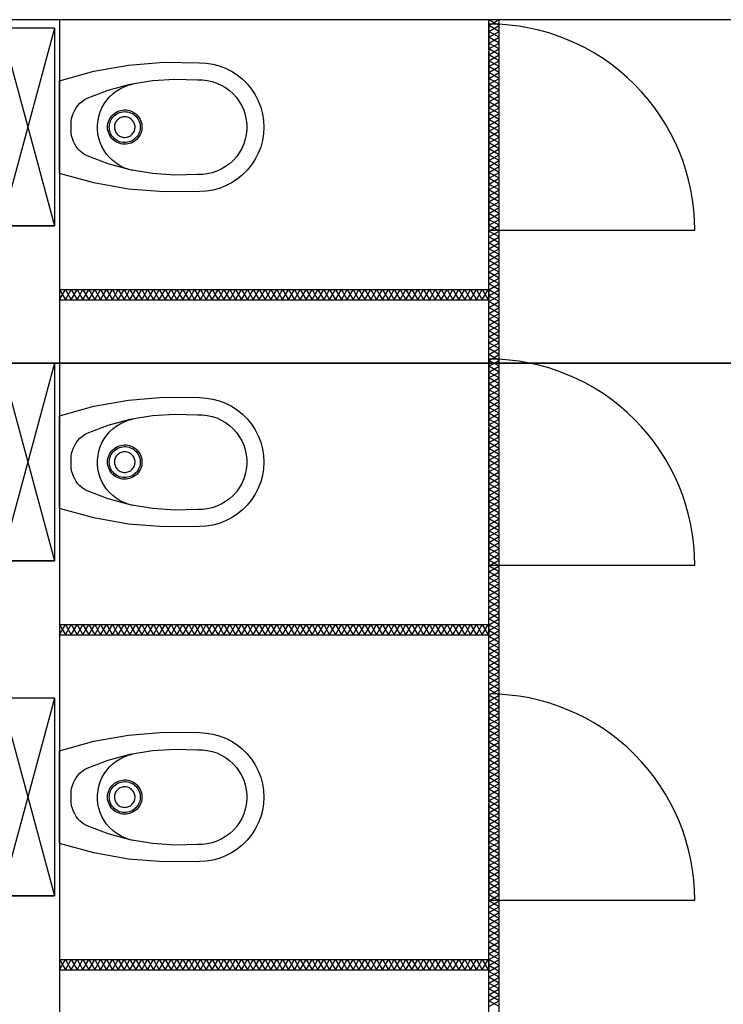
# Model space of a CAD drawing. Extents: x -66955 to 52345, y -20450 to 69550.
# Tile 100 of 132: x -56892 to -54843, y 66184 to 69050. Entities that reach past the tile are written whole.
import ezdxf

# ---------------------------------------------------------------- set-up
doc = ezdxf.new("R2010")
doc.units = 0
doc.header["$MEASUREMENT"] = 0
for name, color, linetype in [('-E2-', 7, 'CONTINUOUS'), ('VERD1$--74-', 7, 'CONTINUOUS'), ('VERD1--21-', 7, 'CONTINUOUS'), ('VERD1--22-', 7, 'CONTINUOUS'), ('VERD1--74-', 7, 'CONTINUOUS')]:
    doc.layers.add(name, color=color, linetype=linetype)

# ---------------------------------------------------------------- blocks, each defined once
blk = doc.blocks.new('*O0')
at = {"layer": '-E2-', "color": 7, "linetype": 'CONTINUOUS'}
for points in [[(42000, -89500), (42000, 0), (-76800, 0), (-76800, -89500)], [(-75800, -1000), (41000, -1000), (41000, -79500), (-75800, -79500), (-75800, -1000)], [(41000, -1000), (-75800, -1000), (-75800, -79500), (41000, -79500)]]:
    blk.add_lwpolyline(points, close=True, dxfattribs=at)
blk = doc.blocks.new('A0100S')
at = {"layer": '-E2-', "color": 7, "linetype": 'CONTINUOUS'}
blk.add_blockref('*O0', (-42000, 89500), dxfattribs=at)
blk = doc.blocks.new('AFVOE0')
at = {"layer": 'VERD1$--74-', "color": 7, "linetype": 'CONTINUOUS'}
blk.add_lwpolyline([(30, 0), (29.84, -3.08), (29.37, -6.14), (28.58, -9.12), (27.49, -12.01), (26.11, -14.78), (24.45, -17.38), (22.53, -19.8), (20.38, -22.02), (18.01, -24), (15.44, -25.72), (12.72, -27.17), (9.86, -28.33), (6.89, -29.2), (3.85, -29.75), (0.77, -29.99), (-2.32, -29.91), (-5.38, -29.51), (-8.38, -28.8), (-11.3, -27.79), (-14.1, -26.48), (-16.75, -24.89), (-19.22, -23.04), (-21.48, -20.94), (-23.52, -18.62), (-25.31, -16.1), (-26.83, -13.41), (-28.07, -10.58), (-29.01, -7.64), (-29.64, -4.62), (-29.96, -1.54), (-29.96, 1.54), (-29.64, 4.62), (-29.01, 7.64), (-28.07, 10.58), (-26.83, 13.41), (-25.31, 16.1), (-23.52, 18.62), (-21.48, 20.94), (-19.22, 23.04), (-16.75, 24.89), (-14.1, 26.48), (-11.3, 27.79), (-8.38, 28.8), (-5.38, 29.51), (-2.32, 29.91), (0.77, 29.99), (3.85, 29.75), (6.89, 29.2), (9.86, 28.33), (12.72, 27.17), (15.44, 25.72), (18.01, 24), (20.38, 22.02), (22.53, 19.8), (24.45, 17.38), (26.11, 14.78), (27.49, 12.01), (28.58, 9.12), (29.37, 6.14), (29.84, 3.08), (30, 0)], dxfattribs=at)
blk = doc.blocks.new('P74A40')
at = {"layer": 'VERD1$--74-', "color": 7, "linetype": 'CONTINUOUS'}
for points in [[(135, 0), (-135, 0), (-162.47, -99.57), (-180.46, -201.27), (-188.83, -304.22), (-187.5, -407.5), (-186.47, -427.1), (-183.4, -446.48), (-178.32, -465.44), (-171.29, -483.77), (-162.38, -501.25), (-151.69, -517.71), (-139.34, -532.96), (-125.46, -546.84), (-110.21, -559.19), (-93.75, -569.88), (-76.26, -578.79), (-57.94, -585.83), (-38.98, -590.91), (-19.6, -593.98), (0, -595), (19.6, -593.98), (38.99, -590.91), (57.95, -585.83), (76.27, -578.79), (93.76, -569.88), (110.22, -559.19), (125.47, -546.84), (139.35, -532.96), (151.7, -517.71), (162.39, -501.25), (171.3, -483.76), (178.33, -465.44), (183.41, -446.48), (186.48, -427.1), (187.51, -407.5), (188.83, -304.22), (180.46, -201.27), (162.46, -99.57), (135, 0)], [(0, -34), (-8.49, -33.6), (-16.98, -34.06), (-25.39, -35.36), (-33.62, -37.5), (-41.59, -40.46), (-49.23, -44.2), (-56.45, -48.68), (-63.19, -53.87), (-69.37, -59.71), (-74.93, -66.14), (-79.83, -73.09), (-84, -80.5), (-107.34, -142.03), (-124.52, -205.55), (-135.38, -270.45), (-139.82, -336.11), (-137.79, -401.88), (-137.63, -416.21), (-135.98, -430.45), (-132.87, -444.44), (-128.32, -458.03), (-122.38, -471.07), (-115.12, -483.43), (-106.62, -494.97), (-96.97, -505.56), (-86.26, -515.1), (-74.63, -523.47), (-62.19, -530.59), (-49.08, -536.38), (-35.44, -540.78), (-21.42, -543.74), (-7.16, -545.23), (7.17, -545.23), (21.43, -543.74), (35.45, -540.78), (49.09, -536.38), (62.2, -530.59), (74.64, -523.47), (86.27, -515.1), (96.97, -505.56), (106.63, -494.97), (115.13, -483.43), (122.39, -471.07), (128.33, -458.03), (132.88, -444.44), (135.99, -430.45), (137.64, -416.21), (137.8, -401.88), (139.83, -336.11), (135.39, -270.45), (124.52, -205.55), (107.34, -142.03), (84, -80.5), (79.83, -73.09), (74.94, -66.14), (69.37, -59.71), (63.19, -53.87), (56.45, -48.68), (49.23, -44.2), (41.59, -40.46), (33.62, -37.5), (25.39, -35.36), (16.99, -34.06), (8.49, -33.6), (0, -34)], [(126, -212.5), (122.68, -199.97), (118.11, -187.84), (112.34, -176.24), (105.44, -165.27), (97.46, -155.06), (88.5, -145.7), (78.64, -137.29), (67.98, -129.92), (56.63, -123.66), (44.71, -118.57), (32.34, -114.71), (19.64, -112.12), (6.75, -110.82), (-6.21, -110.83), (-19.1, -112.14), (-31.8, -114.75), (-44.17, -118.62), (-56.08, -123.72), (-67.42, -129.99), (-78.07, -137.37), (-87.92, -145.79), (-96.88, -155.16), (-104.84, -165.39), (-111.73, -176.36), (-117.49, -187.97), (-122.04, -200.11), (-125.35, -212.64)], [(0, -140), (-5.14, -140.26), (-10.23, -141.06), (-15.21, -142.37), (-20.02, -144.18), (-24.63, -146.49), (-28.97, -149.25), (-33.01, -152.44), (-36.69, -156.04), (-39.99, -159.99), (-42.87, -164.26), (-45.29, -168.8), (-47.22, -173.57), (-48.66, -178.52), (-49.59, -183.58), (-49.98, -188.71), (-49.85, -193.86), (-49.19, -198.96), (-48.01, -203.97), (-46.32, -208.84), (-44.13, -213.5), (-41.48, -217.91), (-38.39, -222.03), (-34.9, -225.81), (-31.03, -229.21), (-26.83, -232.19), (-22.35, -234.72), (-17.64, -236.79), (-12.73, -238.35), (-7.69, -239.4), (-2.57, -239.93), (2.57, -239.93), (7.69, -239.4), (12.73, -238.35), (17.64, -236.79), (22.35, -234.72), (26.83, -232.19), (31.03, -229.21), (34.9, -225.81), (38.39, -222.03), (41.48, -217.91), (44.13, -213.5), (46.32, -208.84), (48.01, -203.97), (49.19, -198.96), (49.85, -193.86), (49.98, -188.71), (49.59, -183.58), (48.66, -178.52), (47.22, -173.57), (45.29, -168.8), (42.87, -164.26), (39.99, -159.99), (36.69, -156.04), (33.01, -152.44), (28.97, -149.25), (24.63, -146.49), (20.02, -144.18), (15.21, -142.37), (10.23, -141.06), (5.14, -140.27), (0, -140)], [(0, -145), (-4.63, -145.24), (-9.2, -145.95), (-13.69, -147.13), (-18.02, -148.77), (-22.16, -150.84), (-26.07, -153.32), (-29.71, -156.2), (-33.02, -159.43), (-35.99, -162.99), (-38.58, -166.83), (-40.76, -170.92), (-42.5, -175.22), (-43.8, -179.66), (-44.63, -184.22), (-44.99, -188.84), (-44.87, -193.47), (-44.27, -198.07), (-43.21, -202.58), (-41.68, -206.95), (-39.72, -211.15), (-37.34, -215.12), (-34.55, -218.83), (-31.41, -222.23), (-27.93, -225.29), (-24.15, -227.97), (-20.12, -230.25), (-15.87, -232.11), (-11.46, -233.52), (-6.93, -234.46), (-2.32, -234.94), (2.32, -234.94), (6.93, -234.46), (11.46, -233.52), (15.87, -232.11), (20.12, -230.25), (24.15, -227.97), (27.93, -225.29), (31.41, -222.23), (34.55, -218.83), (37.34, -215.12), (39.72, -211.15), (41.68, -206.95), (43.21, -202.58), (44.27, -198.07), (44.87, -193.47), (44.99, -188.84), (44.63, -184.22), (43.8, -179.66), (42.5, -175.22), (40.76, -170.92), (38.58, -166.83), (35.99, -162.99), (33.02, -159.43), (29.71, -156.2), (26.07, -153.32), (22.16, -150.84), (18.02, -148.77), (13.69, -147.13), (9.2, -145.95), (4.63, -145.24), (0, -145)]]:
    blk.add_lwpolyline(points, dxfattribs=at)
blk.add_blockref('AFVOE0', (0, -190), dxfattribs=at)
blk = doc.blocks.new('*O279')
at = {"layer": 'VERD1--74-', "color": 7, "linetype": 'CONTINUOUS'}
for p, q in [((-287.5, 382.5), (287.5, 227.5)), ((-287.5, 227.5), (287.5, 382.5)), ((-287.5, 227.5), (287.5, 227.5)), ((-287.5, 212.5), (287.5, 212.5))]:
    blk.add_line(p, q, dxfattribs=at)
blk.add_lwpolyline([(-287.5, 227.5), (-287.5, 382.5), (287.5, 382.5), (287.5, 227.5), (287.5, 382.5)], dxfattribs=at)
blk.add_lwpolyline([(135, 212.5), (-135, 212.5), (-162.47, 112.93), (-180.46, 11.23), (-188.83, -91.72), (-187.5, -195), (-186.47, -214.6), (-183.4, -233.98), (-178.32, -252.94), (-171.29, -271.27), (-162.38, -288.75), (-151.69, -305.21), (-139.34, -320.46), (-125.46, -334.34), (-110.21, -346.69), (-93.75, -357.38), (-76.26, -366.29), (-57.94, -373.33), (-38.98, -378.41), (-19.6, -381.48), (0, -382.5), (19.6, -381.48), (38.99, -378.41), (57.95, -373.33), (76.27, -366.29), (93.76, -357.38), (110.22, -346.69), (125.47, -334.34), (139.35, -320.46), (151.7, -305.21), (162.39, -288.75), (171.3, -271.26), (178.33, -252.94), (183.41, -233.98), (186.48, -214.6), (187.51, -195), (188.83, -91.72), (180.46, 11.23), (162.46, 112.93), (135, 212.5)], close=True, dxfattribs=at)
blk.add_blockref('P74A40', (0, 212.5), dxfattribs=at)
blk = doc.blocks.new('WC2')
at = {"layer": 'VERD1--74-', "color": 7, "linetype": 'CONTINUOUS'}
blk.add_blockref('*O279', (0, -382.5), dxfattribs=at)

msp = doc.modelspace()

# ---------------------------------------------------------------- linework, layer by layer
at = {"layer": 'VERD1--21-', "color": 7, "linetype": 'CONTINUOUS'}
for p, q in [((-55526, 64365), (-55526, 69050)), ((-55496, 64365), (-55496, 69050)), ((-56776, 68265), (-55526, 68265)), ((-56776, 68265), (-56776, 68235)), ((-55526, 68265), (-55526, 68235)), ((-56776, 68235), (-55526, 68235)), ((-56776, 67290), (-55526, 67290)), ((-56776, 67290), (-56776, 67260)), ((-55526, 67290), (-55526, 67260)), ((-56776, 67260), (-55526, 67260)), ((-56776, 66315), (-55526, 66315)), ((-56776, 66315), (-56776, 66285)), ((-55526, 66315), (-55526, 66285)), ((-56776, 66285), (-55526, 66285))]:
    msp.add_line(p, q, dxfattribs=at)
for points in [[(-55526, 69016.2), (-55496, 69033.3), (-55525.4, 69050.1)], [(-55496, 69016.2), (-55526, 69033.3), (-55496.6, 69050.1)], [(-55526, 68982), (-55496, 68999.1), (-55526, 69016.2)], [(-55496, 68982), (-55526, 68999.1), (-55496, 69016.2)], [(-55526, 68947.8), (-55496, 68964.9), (-55526, 68982)], [(-55496, 68947.8), (-55526, 68964.9), (-55496, 68982)], [(-55526, 68913.6), (-55496, 68930.7), (-55526, 68947.8)], [(-55496, 68913.6), (-55526, 68930.7), (-55496, 68947.8)], [(-55526, 68879.4), (-55496, 68896.5), (-55526, 68913.6)], [(-55496, 68879.4), (-55526, 68896.5), (-55496, 68913.6)], [(-55526, 68845.2), (-55496, 68862.3), (-55526, 68879.4)], [(-55496, 68845.2), (-55526, 68862.3), (-55496, 68879.4)], [(-55526, 68811), (-55496, 68828.1), (-55526, 68845.2)], [(-55496, 68811), (-55526, 68828.1), (-55496, 68845.2)], [(-55526, 68776.8), (-55496, 68793.9), (-55526, 68811)], [(-55496, 68776.8), (-55526, 68793.9), (-55496, 68811)], [(-55526, 68742.6), (-55496, 68759.7), (-55526, 68776.8)], [(-55496, 68742.6), (-55526, 68759.7), (-55496, 68776.8)], [(-55526, 68708.4), (-55496, 68725.5), (-55526, 68742.6)], [(-55496, 68708.4), (-55526, 68725.5), (-55496, 68742.6)], [(-55526, 68674.2), (-55496, 68691.3), (-55526, 68708.4)], [(-55496, 68674.2), (-55526, 68691.3), (-55496, 68708.4)], [(-55526, 68640), (-55496, 68657.1), (-55526, 68674.2)], [(-55496, 68640), (-55526, 68657.1), (-55496, 68674.2)], [(-55526, 68605.8), (-55496, 68622.9), (-55526, 68640)], [(-55496, 68605.8), (-55526, 68622.9), (-55496, 68640)], [(-55526, 68571.6), (-55496, 68588.7), (-55526, 68605.8)], [(-55496, 68571.6), (-55526, 68588.7), (-55496, 68605.8)], [(-55526, 68537.4), (-55496, 68554.5), (-55526, 68571.6)], [(-55496, 68537.4), (-55526, 68554.5), (-55496, 68571.6)], [(-55526, 68503.2), (-55496, 68520.3), (-55526, 68537.4)], [(-55496, 68503.2), (-55526, 68520.3), (-55496, 68537.4)], [(-55526, 68469), (-55496, 68486.1), (-55526, 68503.2)], [(-55496, 68469), (-55526, 68486.1), (-55496, 68503.2)], [(-55526, 68434.8), (-55496, 68451.9), (-55526, 68469)], [(-55496, 68434.8), (-55526, 68451.9), (-55496, 68469)], [(-55526, 68400.6), (-55496, 68417.7), (-55526, 68434.8)], [(-55496, 68400.6), (-55526, 68417.7), (-55496, 68434.8)], [(-55526, 68366.4), (-55496, 68383.5), (-55526, 68400.6)], [(-55496, 68366.4), (-55526, 68383.5), (-55496, 68400.6)], [(-55526, 68332.2), (-55496, 68349.3), (-55526, 68366.4)], [(-55496, 68332.2), (-55526, 68349.3), (-55496, 68366.4)], [(-55526, 68298), (-55496, 68315.1), (-55526, 68332.2)], [(-55496, 68298), (-55526, 68315.1), (-55496, 68332.2)], [(-55526, 68263.8), (-55496, 68280.9), (-55526, 68298)], [(-55496, 68263.8), (-55526, 68280.9), (-55496, 68298)], [(-56776, 68265), (-56758.9, 68235), (-56741.8, 68265)], [(-56776, 68235), (-56758.9, 68265), (-56741.8, 68235)], [(-56741.8, 68265), (-56724.7, 68235), (-56707.6, 68265)], [(-56741.8, 68235), (-56724.7, 68265), (-56707.6, 68235)], [(-56707.6, 68265), (-56690.5, 68235), (-56673.4, 68265)], [(-56707.6, 68235), (-56690.5, 68265), (-56673.4, 68235)], [(-56673.4, 68265), (-56656.3, 68235), (-56639.2, 68265)], [(-56673.4, 68235), (-56656.3, 68265), (-56639.2, 68235)], [(-56639.2, 68265), (-56622.1, 68235), (-56605, 68265)], [(-56639.2, 68235), (-56622.1, 68265), (-56605, 68235)], [(-56605, 68265), (-56587.9, 68235), (-56570.8, 68265)], [(-56605, 68235), (-56587.9, 68265), (-56570.8, 68235)], [(-56570.8, 68265), (-56553.7, 68235), (-56536.6, 68265)], [(-56570.8, 68235), (-56553.7, 68265), (-56536.6, 68235)], [(-56536.6, 68265), (-56519.5, 68235), (-56502.4, 68265)], [(-56536.6, 68235), (-56519.5, 68265), (-56502.4, 68235)], [(-56502.4, 68265), (-56485.3, 68235), (-56468.2, 68265)], [(-56502.4, 68235), (-56485.3, 68265), (-56468.2, 68235)], [(-56468.2, 68265), (-56451.1, 68235), (-56434, 68265)], [(-56468.2, 68235), (-56451.1, 68265), (-56434, 68235)], [(-56434, 68265), (-56416.9, 68235), (-56399.8, 68265)], [(-56434, 68235), (-56416.9, 68265), (-56399.8, 68235)], [(-56399.8, 68265), (-56382.7, 68235), (-56365.6, 68265)], [(-56399.8, 68235), (-56382.7, 68265), (-56365.6, 68235)], [(-56365.6, 68265), (-56348.5, 68235), (-56331.4, 68265)], [(-56365.6, 68235), (-56348.5, 68265), (-56331.4, 68235)], [(-56331.4, 68265), (-56314.3, 68235), (-56297.2, 68265)], [(-56331.4, 68235), (-56314.3, 68265), (-56297.2, 68235)], [(-56297.2, 68265), (-56280.1, 68235), (-56263, 68265)], [(-56297.2, 68235), (-56280.1, 68265), (-56263, 68235)], [(-56263, 68265), (-56245.9, 68235), (-56228.8, 68265)], [(-56263, 68235), (-56245.9, 68265), (-56228.8, 68235)], [(-56228.8, 68265), (-56211.7, 68235), (-56194.6, 68265)], [(-56228.8, 68235), (-56211.7, 68265), (-56194.6, 68235)], [(-56194.6, 68265), (-56177.5, 68235), (-56160.4, 68265)], [(-56194.6, 68235), (-56177.5, 68265), (-56160.4, 68235)], [(-56160.4, 68265), (-56143.3, 68235), (-56126.2, 68265)], [(-56160.4, 68235), (-56143.3, 68265), (-56126.2, 68235)], [(-56126.2, 68265), (-56109.1, 68235), (-56092, 68265)], [(-56126.2, 68235), (-56109.1, 68265), (-56092, 68235)], [(-56092, 68265), (-56074.9, 68235), (-56057.8, 68265)], [(-56092, 68235), (-56074.9, 68265), (-56057.8, 68235)], [(-56057.8, 68265), (-56040.7, 68235), (-56023.6, 68265)], [(-56057.8, 68235), (-56040.7, 68265), (-56023.6, 68235)], [(-56023.6, 68265), (-56006.5, 68235), (-55989.4, 68265)], [(-56023.6, 68235), (-56006.5, 68265), (-55989.4, 68235)], [(-55989.4, 68265), (-55972.3, 68235), (-55955.2, 68265)], [(-55989.4, 68235), (-55972.3, 68265), (-55955.2, 68235)], [(-55955.2, 68265), (-55938.1, 68235), (-55921, 68265)], [(-55955.2, 68235), (-55938.1, 68265), (-55921, 68235)], [(-55921, 68265), (-55903.9, 68235), (-55886.8, 68265)], [(-55921, 68235), (-55903.9, 68265), (-55886.8, 68235)], [(-55886.8, 68265), (-55869.7, 68235), (-55852.6, 68265)], [(-55886.8, 68235), (-55869.7, 68265), (-55852.6, 68235)], [(-55852.6, 68265), (-55835.5, 68235), (-55818.4, 68265)], [(-55852.6, 68235), (-55835.5, 68265), (-55818.4, 68235)], [(-55818.4, 68265), (-55801.3, 68235), (-55784.2, 68265)], [(-55818.4, 68235), (-55801.3, 68265), (-55784.2, 68235)], [(-55784.2, 68265), (-55767.1, 68235), (-55750, 68265)], [(-55784.2, 68235), (-55767.1, 68265), (-55750, 68235)], [(-55750, 68265), (-55732.9, 68235), (-55715.8, 68265)], [(-55750, 68235), (-55732.9, 68265), (-55715.8, 68235)], [(-55715.8, 68265), (-55698.7, 68235), (-55681.6, 68265)], [(-55715.8, 68235), (-55698.7, 68265), (-55681.6, 68235)], [(-55681.6, 68265), (-55664.5, 68235), (-55647.4, 68265)], [(-55681.6, 68235), (-55664.5, 68265), (-55647.4, 68235)], [(-55647.4, 68265), (-55630.3, 68235), (-55613.2, 68265)], [(-55647.4, 68235), (-55630.3, 68265), (-55613.2, 68235)], [(-55613.2, 68265), (-55596.1, 68235), (-55579, 68265)], [(-55613.2, 68235), (-55596.1, 68265), (-55579, 68235)], [(-55579, 68265), (-55561.9, 68235), (-55544.8, 68265)], [(-55579, 68235), (-55561.9, 68265), (-55544.8, 68235)], [(-55544.8, 68265), (-55527.7, 68235), (-55525.9, 68238)], [(-55544.8, 68235), (-55527.7, 68265), (-55525.9, 68262)], [(-55526, 68229.6), (-55496, 68246.7), (-55526, 68263.8)], [(-55496, 68229.6), (-55526, 68246.7), (-55496, 68263.8)], [(-55526, 68195.4), (-55496, 68212.5), (-55526, 68229.6)], [(-55496, 68195.4), (-55526, 68212.5), (-55496, 68229.6)], [(-55526, 68161.2), (-55496, 68178.3), (-55526, 68195.4)], [(-55496, 68161.2), (-55526, 68178.3), (-55496, 68195.4)], [(-55526, 68127), (-55496, 68144.1), (-55526, 68161.2)], [(-55496, 68127), (-55526, 68144.1), (-55496, 68161.2)], [(-55526, 68092.8), (-55496, 68109.9), (-55526, 68127)], [(-55496, 68092.8), (-55526, 68109.9), (-55496, 68127)], [(-55526, 68058.6), (-55496, 68075.7), (-55526, 68092.8)], [(-55496, 68058.6), (-55526, 68075.7), (-55496, 68092.8)], [(-55526, 68024.4), (-55496, 68041.5), (-55526, 68058.6)], [(-55496, 68024.4), (-55526, 68041.5), (-55496, 68058.6)], [(-55526, 67990.2), (-55496, 68007.3), (-55526, 68024.4)], [(-55496, 67990.2), (-55526, 68007.3), (-55496, 68024.4)], [(-55526, 67956), (-55496, 67973.1), (-55526, 67990.2)], [(-55496, 67956), (-55526, 67973.1), (-55496, 67990.2)], [(-55526, 67921.8), (-55496, 67938.9), (-55526, 67956)], [(-55496, 67921.8), (-55526, 67938.9), (-55496, 67956)], [(-55526, 67887.6), (-55496, 67904.7), (-55526, 67921.8)], [(-55496, 67887.6), (-55526, 67904.7), (-55496, 67921.8)], [(-55526, 67853.4), (-55496, 67870.5), (-55526, 67887.6)], [(-55496, 67853.4), (-55526, 67870.5), (-55496, 67887.6)], [(-55526, 67819.2), (-55496, 67836.3), (-55526, 67853.4)], [(-55496, 67819.2), (-55526, 67836.3), (-55496, 67853.4)], [(-55526, 67785), (-55496, 67802.1), (-55526, 67819.2)], [(-55496, 67785), (-55526, 67802.1), (-55496, 67819.2)], [(-55526, 67750.8), (-55496, 67767.9), (-55526, 67785)], [(-55496, 67750.8), (-55526, 67767.9), (-55496, 67785)], [(-55526, 67716.6), (-55496, 67733.7), (-55526, 67750.8)], [(-55496, 67716.6), (-55526, 67733.7), (-55496, 67750.8)], [(-55526, 67682.4), (-55496, 67699.5), (-55526, 67716.6)], [(-55496, 67682.4), (-55526, 67699.5), (-55496, 67716.6)], [(-55526, 67648.2), (-55496, 67665.3), (-55526, 67682.4)], [(-55496, 67648.2), (-55526, 67665.3), (-55496, 67682.4)], [(-55526, 67614), (-55496, 67631.1), (-55526, 67648.2)], [(-55496, 67614), (-55526, 67631.1), (-55496, 67648.2)], [(-55526, 67579.8), (-55496, 67596.9), (-55526, 67614)], [(-55496, 67579.8), (-55526, 67596.9), (-55496, 67614)], [(-55526, 67545.6), (-55496, 67562.7), (-55526, 67579.8)], [(-55496, 67545.6), (-55526, 67562.7), (-55496, 67579.8)], [(-55526, 67511.4), (-55496, 67528.5), (-55526, 67545.6)], [(-55496, 67511.4), (-55526, 67528.5), (-55496, 67545.6)], [(-55526, 67477.2), (-55496, 67494.3), (-55526, 67511.4)], [(-55496, 67477.2), (-55526, 67494.3), (-55496, 67511.4)], [(-55526, 67443), (-55496, 67460.1), (-55526, 67477.2)], [(-55496, 67443), (-55526, 67460.1), (-55496, 67477.2)], [(-55526, 67408.8), (-55496, 67425.9), (-55526, 67443)], [(-55496, 67408.8), (-55526, 67425.9), (-55496, 67443)], [(-55526, 67374.6), (-55496, 67391.7), (-55526, 67408.8)], [(-55496, 67374.6), (-55526, 67391.7), (-55496, 67408.8)], [(-55526, 67340.4), (-55496, 67357.5), (-55526, 67374.6)], [(-55496, 67340.4), (-55526, 67357.5), (-55496, 67374.6)], [(-55526, 67306.2), (-55496, 67323.3), (-55526, 67340.4)], [(-55496, 67306.2), (-55526, 67323.3), (-55496, 67340.4)], [(-56776, 67290), (-56758.9, 67260), (-56741.8, 67290)], [(-56776, 67260), (-56758.9, 67290), (-56741.8, 67260)], [(-56741.8, 67290), (-56724.7, 67260), (-56707.6, 67290)], [(-56741.8, 67260), (-56724.7, 67290), (-56707.6, 67260)], [(-56707.6, 67290), (-56690.5, 67260), (-56673.4, 67290)], [(-56707.6, 67260), (-56690.5, 67290), (-56673.4, 67260)], [(-56673.4, 67290), (-56656.3, 67260), (-56639.2, 67290)], [(-56673.4, 67260), (-56656.3, 67290), (-56639.2, 67260)], [(-56639.2, 67290), (-56622.1, 67260), (-56605, 67290)], [(-56639.2, 67260), (-56622.1, 67290), (-56605, 67260)], [(-56605, 67290), (-56587.9, 67260), (-56570.8, 67290)], [(-56605, 67260), (-56587.9, 67290), (-56570.8, 67260)], [(-56570.8, 67290), (-56553.7, 67260), (-56536.6, 67290)], [(-56570.8, 67260), (-56553.7, 67290), (-56536.6, 67260)], [(-56536.6, 67290), (-56519.5, 67260), (-56502.4, 67290)], [(-56536.6, 67260), (-56519.5, 67290), (-56502.4, 67260)], [(-56502.4, 67290), (-56485.3, 67260), (-56468.2, 67290)], [(-56502.4, 67260), (-56485.3, 67290), (-56468.2, 67260)], [(-56468.2, 67290), (-56451.1, 67260), (-56434, 67290)], [(-56468.2, 67260), (-56451.1, 67290), (-56434, 67260)], [(-56434, 67290), (-56416.9, 67260), (-56399.8, 67290)], [(-56434, 67260), (-56416.9, 67290), (-56399.8, 67260)], [(-56399.8, 67290), (-56382.7, 67260), (-56365.6, 67290)], [(-56399.8, 67260), (-56382.7, 67290), (-56365.6, 67260)], [(-56365.6, 67290), (-56348.5, 67260), (-56331.4, 67290)], [(-56365.6, 67260), (-56348.5, 67290), (-56331.4, 67260)], [(-56331.4, 67290), (-56314.3, 67260), (-56297.2, 67290)], [(-56331.4, 67260), (-56314.3, 67290), (-56297.2, 67260)], [(-56297.2, 67290), (-56280.1, 67260), (-56263, 67290)], [(-56297.2, 67260), (-56280.1, 67290), (-56263, 67260)], [(-56263, 67290), (-56245.9, 67260), (-56228.8, 67290)], [(-56263, 67260), (-56245.9, 67290), (-56228.8, 67260)], [(-56228.8, 67290), (-56211.7, 67260), (-56194.6, 67290)], [(-56228.8, 67260), (-56211.7, 67290), (-56194.6, 67260)], [(-56194.6, 67290), (-56177.5, 67260), (-56160.4, 67290)], [(-56194.6, 67260), (-56177.5, 67290), (-56160.4, 67260)], [(-56160.4, 67290), (-56143.3, 67260), (-56126.2, 67290)], [(-56160.4, 67260), (-56143.3, 67290), (-56126.2, 67260)], [(-56126.2, 67290), (-56109.1, 67260), (-56092, 67290)], [(-56126.2, 67260), (-56109.1, 67290), (-56092, 67260)], [(-56092, 67290), (-56074.9, 67260), (-56057.8, 67290)], [(-56092, 67260), (-56074.9, 67290), (-56057.8, 67260)], [(-56057.8, 67290), (-56040.7, 67260), (-56023.6, 67290)], [(-56057.8, 67260), (-56040.7, 67290), (-56023.6, 67260)], [(-56023.6, 67290), (-56006.5, 67260), (-55989.4, 67290)], [(-56023.6, 67260), (-56006.5, 67290), (-55989.4, 67260)], [(-55989.4, 67290), (-55972.3, 67260), (-55955.2, 67290)], [(-55989.4, 67260), (-55972.3, 67290), (-55955.2, 67260)], [(-55955.2, 67290), (-55938.1, 67260), (-55921, 67290)], [(-55955.2, 67260), (-55938.1, 67290), (-55921, 67260)], [(-55921, 67290), (-55903.9, 67260), (-55886.8, 67290)], [(-55921, 67260), (-55903.9, 67290), (-55886.8, 67260)], [(-55886.8, 67290), (-55869.7, 67260), (-55852.6, 67290)], [(-55886.8, 67260), (-55869.7, 67290), (-55852.6, 67260)], [(-55852.6, 67290), (-55835.5, 67260), (-55818.4, 67290)], [(-55852.6, 67260), (-55835.5, 67290), (-55818.4, 67260)], [(-55818.4, 67290), (-55801.3, 67260), (-55784.2, 67290)], [(-55818.4, 67260), (-55801.3, 67290), (-55784.2, 67260)], [(-55784.2, 67290), (-55767.1, 67260), (-55750, 67290)], [(-55784.2, 67260), (-55767.1, 67290), (-55750, 67260)], [(-55750, 67290), (-55732.9, 67260), (-55715.8, 67290)], [(-55750, 67260), (-55732.9, 67290), (-55715.8, 67260)], [(-55715.8, 67290), (-55698.7, 67260), (-55681.6, 67290)], [(-55715.8, 67260), (-55698.7, 67290), (-55681.6, 67260)], [(-55681.6, 67290), (-55664.5, 67260), (-55647.4, 67290)], [(-55681.6, 67260), (-55664.5, 67290), (-55647.4, 67260)], [(-55647.4, 67290), (-55630.3, 67260), (-55613.2, 67290)], [(-55647.4, 67260), (-55630.3, 67290), (-55613.2, 67260)], [(-55613.2, 67290), (-55596.1, 67260), (-55579, 67290)], [(-55613.2, 67260), (-55596.1, 67290), (-55579, 67260)], [(-55579, 67290), (-55561.9, 67260), (-55544.8, 67290)], [(-55579, 67260), (-55561.9, 67290), (-55544.8, 67260)], [(-55544.8, 67290), (-55527.7, 67260), (-55525.9, 67263)], [(-55544.8, 67260), (-55527.7, 67290), (-55525.9, 67287)], [(-55526, 67272), (-55496, 67289.1), (-55526, 67306.2)], [(-55496, 67272), (-55526, 67289.1), (-55496, 67306.2)], [(-55526, 67237.8), (-55496, 67254.9), (-55526, 67272)], [(-55496, 67237.8), (-55526, 67254.9), (-55496, 67272)], [(-55526, 67203.6), (-55496, 67220.7), (-55526, 67237.8)], [(-55496, 67203.6), (-55526, 67220.7), (-55496, 67237.8)], [(-55526, 67169.4), (-55496, 67186.5), (-55526, 67203.6)], [(-55496, 67169.4), (-55526, 67186.5), (-55496, 67203.6)], [(-55526, 67135.2), (-55496, 67152.3), (-55526, 67169.4)], [(-55496, 67135.2), (-55526, 67152.3), (-55496, 67169.4)], [(-55526, 67101), (-55496, 67118.1), (-55526, 67135.2)], [(-55496, 67101), (-55526, 67118.1), (-55496, 67135.2)], [(-55526, 67066.8), (-55496, 67083.9), (-55526, 67101)], [(-55496, 67066.8), (-55526, 67083.9), (-55496, 67101)], [(-55526, 67032.6), (-55496, 67049.7), (-55526, 67066.8)], [(-55496, 67032.6), (-55526, 67049.7), (-55496, 67066.8)], [(-55526, 66998.4), (-55496, 67015.5), (-55526, 67032.6)], [(-55496, 66998.4), (-55526, 67015.5), (-55496, 67032.6)], [(-55526, 66964.2), (-55496, 66981.3), (-55526, 66998.4)], [(-55496, 66964.2), (-55526, 66981.3), (-55496, 66998.4)], [(-55526, 66930), (-55496, 66947.1), (-55526, 66964.2)], [(-55496, 66930), (-55526, 66947.1), (-55496, 66964.2)], [(-55526, 66895.8), (-55496, 66912.9), (-55526, 66930)], [(-55496, 66895.8), (-55526, 66912.9), (-55496, 66930)], [(-55526, 66861.6), (-55496, 66878.7), (-55526, 66895.8)], [(-55496, 66861.6), (-55526, 66878.7), (-55496, 66895.8)], [(-55526, 66827.4), (-55496, 66844.5), (-55526, 66861.6)], [(-55496, 66827.4), (-55526, 66844.5), (-55496, 66861.6)], [(-55526, 66793.2), (-55496, 66810.3), (-55526, 66827.4)], [(-55496, 66793.2), (-55526, 66810.3), (-55496, 66827.4)], [(-55526, 66759), (-55496, 66776.1), (-55526, 66793.2)], [(-55496, 66759), (-55526, 66776.1), (-55496, 66793.2)], [(-55526, 66724.8), (-55496, 66741.9), (-55526, 66759)], [(-55496, 66724.8), (-55526, 66741.9), (-55496, 66759)], [(-55526, 66690.6), (-55496, 66707.7), (-55526, 66724.8)], [(-55496, 66690.6), (-55526, 66707.7), (-55496, 66724.8)], [(-55526, 66656.4), (-55496, 66673.5), (-55526, 66690.6)], [(-55496, 66656.4), (-55526, 66673.5), (-55496, 66690.6)], [(-55526, 66622.2), (-55496, 66639.3), (-55526, 66656.4)], [(-55496, 66622.2), (-55526, 66639.3), (-55496, 66656.4)], [(-55526, 66588), (-55496, 66605.1), (-55526, 66622.2)], [(-55496, 66588), (-55526, 66605.1), (-55496, 66622.2)], [(-55526, 66553.8), (-55496, 66570.9), (-55526, 66588)], [(-55496, 66553.8), (-55526, 66570.9), (-55496, 66588)], [(-55526, 66519.6), (-55496, 66536.7), (-55526, 66553.8)], [(-55496, 66519.6), (-55526, 66536.7), (-55496, 66553.8)], [(-55526, 66485.4), (-55496, 66502.5), (-55526, 66519.6)], [(-55496, 66485.4), (-55526, 66502.5), (-55496, 66519.6)], [(-55526, 66451.2), (-55496, 66468.3), (-55526, 66485.4)], [(-55496, 66451.2), (-55526, 66468.3), (-55496, 66485.4)], [(-55526, 66417), (-55496, 66434.1), (-55526, 66451.2)], [(-55496, 66417), (-55526, 66434.1), (-55496, 66451.2)], [(-55526, 66382.8), (-55496, 66399.9), (-55526, 66417)], [(-55496, 66382.8), (-55526, 66399.9), (-55496, 66417)], [(-55526, 66348.6), (-55496, 66365.7), (-55526, 66382.8)], [(-55496, 66348.6), (-55526, 66365.7), (-55496, 66382.8)], [(-55526, 66314.4), (-55496, 66331.5), (-55526, 66348.6)], [(-55496, 66314.4), (-55526, 66331.5), (-55496, 66348.6)], [(-56776, 66315), (-56758.9, 66285), (-56741.8, 66315)], [(-56776, 66285), (-56758.9, 66315), (-56741.8, 66285)], [(-56741.8, 66315), (-56724.7, 66285), (-56707.6, 66315)], [(-56741.8, 66285), (-56724.7, 66315), (-56707.6, 66285)], [(-56707.6, 66315), (-56690.5, 66285), (-56673.4, 66315)], [(-56707.6, 66285), (-56690.5, 66315), (-56673.4, 66285)], [(-56673.4, 66315), (-56656.3, 66285), (-56639.2, 66315)], [(-56673.4, 66285), (-56656.3, 66315), (-56639.2, 66285)], [(-56639.2, 66315), (-56622.1, 66285), (-56605, 66315)], [(-56639.2, 66285), (-56622.1, 66315), (-56605, 66285)], [(-56605, 66315), (-56587.9, 66285), (-56570.8, 66315)], [(-56605, 66285), (-56587.9, 66315), (-56570.8, 66285)], [(-56570.8, 66315), (-56553.7, 66285), (-56536.6, 66315)], [(-56570.8, 66285), (-56553.7, 66315), (-56536.6, 66285)], [(-56536.6, 66315), (-56519.5, 66285), (-56502.4, 66315)], [(-56536.6, 66285), (-56519.5, 66315), (-56502.4, 66285)], [(-56502.4, 66315), (-56485.3, 66285), (-56468.2, 66315)], [(-56502.4, 66285), (-56485.3, 66315), (-56468.2, 66285)], [(-56468.2, 66315), (-56451.1, 66285), (-56434, 66315)], [(-56468.2, 66285), (-56451.1, 66315), (-56434, 66285)], [(-56434, 66315), (-56416.9, 66285), (-56399.8, 66315)], [(-56434, 66285), (-56416.9, 66315), (-56399.8, 66285)], [(-56399.8, 66315), (-56382.7, 66285), (-56365.6, 66315)], [(-56399.8, 66285), (-56382.7, 66315), (-56365.6, 66285)], [(-56365.6, 66315), (-56348.5, 66285), (-56331.4, 66315)], [(-56365.6, 66285), (-56348.5, 66315), (-56331.4, 66285)], [(-56331.4, 66315), (-56314.3, 66285), (-56297.2, 66315)], [(-56331.4, 66285), (-56314.3, 66315), (-56297.2, 66285)], [(-56297.2, 66315), (-56280.1, 66285), (-56263, 66315)], [(-56297.2, 66285), (-56280.1, 66315), (-56263, 66285)], [(-56263, 66315), (-56245.9, 66285), (-56228.8, 66315)], [(-56263, 66285), (-56245.9, 66315), (-56228.8, 66285)], [(-56228.8, 66315), (-56211.7, 66285), (-56194.6, 66315)], [(-56228.8, 66285), (-56211.7, 66315), (-56194.6, 66285)], [(-56194.6, 66315), (-56177.5, 66285), (-56160.4, 66315)], [(-56194.6, 66285), (-56177.5, 66315), (-56160.4, 66285)], [(-56160.4, 66315), (-56143.3, 66285), (-56126.2, 66315)], [(-56160.4, 66285), (-56143.3, 66315), (-56126.2, 66285)], [(-56126.2, 66315), (-56109.1, 66285), (-56092, 66315)], [(-56126.2, 66285), (-56109.1, 66315), (-56092, 66285)], [(-56092, 66315), (-56074.9, 66285), (-56057.8, 66315)], [(-56092, 66285), (-56074.9, 66315), (-56057.8, 66285)], [(-56057.8, 66315), (-56040.7, 66285), (-56023.6, 66315)], [(-56057.8, 66285), (-56040.7, 66315), (-56023.6, 66285)], [(-56023.6, 66315), (-56006.5, 66285), (-55989.4, 66315)], [(-56023.6, 66285), (-56006.5, 66315), (-55989.4, 66285)], [(-55989.4, 66315), (-55972.3, 66285), (-55955.2, 66315)], [(-55989.4, 66285), (-55972.3, 66315), (-55955.2, 66285)], [(-55955.2, 66315), (-55938.1, 66285), (-55921, 66315)], [(-55955.2, 66285), (-55938.1, 66315), (-55921, 66285)], [(-55921, 66315), (-55903.9, 66285), (-55886.8, 66315)], [(-55921, 66285), (-55903.9, 66315), (-55886.8, 66285)], [(-55886.8, 66315), (-55869.7, 66285), (-55852.6, 66315)], [(-55886.8, 66285), (-55869.7, 66315), (-55852.6, 66285)], [(-55852.6, 66315), (-55835.5, 66285), (-55818.4, 66315)], [(-55852.6, 66285), (-55835.5, 66315), (-55818.4, 66285)], [(-55818.4, 66315), (-55801.3, 66285), (-55784.2, 66315)], [(-55818.4, 66285), (-55801.3, 66315), (-55784.2, 66285)], [(-55784.2, 66315), (-55767.1, 66285), (-55750, 66315)], [(-55784.2, 66285), (-55767.1, 66315), (-55750, 66285)], [(-55750, 66315), (-55732.9, 66285), (-55715.8, 66315)], [(-55750, 66285), (-55732.9, 66315), (-55715.8, 66285)], [(-55715.8, 66315), (-55698.7, 66285), (-55681.6, 66315)], [(-55715.8, 66285), (-55698.7, 66315), (-55681.6, 66285)], [(-55681.6, 66315), (-55664.5, 66285), (-55647.4, 66315)], [(-55681.6, 66285), (-55664.5, 66315), (-55647.4, 66285)], [(-55647.4, 66315), (-55630.3, 66285), (-55613.2, 66315)], [(-55647.4, 66285), (-55630.3, 66315), (-55613.2, 66285)], [(-55613.2, 66315), (-55596.1, 66285), (-55579, 66315)], [(-55613.2, 66285), (-55596.1, 66315), (-55579, 66285)], [(-55579, 66315), (-55561.9, 66285), (-55544.8, 66315)], [(-55579, 66285), (-55561.9, 66315), (-55544.8, 66285)], [(-55544.8, 66315), (-55527.7, 66285), (-55525.9, 66288)], [(-55544.8, 66285), (-55527.7, 66315), (-55525.9, 66312)], [(-55526, 66280.2), (-55496, 66297.3), (-55526, 66314.4)], [(-55496, 66280.2), (-55526, 66297.3), (-55496, 66314.4)], [(-55526, 66246), (-55496, 66263.1), (-55526, 66280.2)], [(-55496, 66246), (-55526, 66263.1), (-55496, 66280.2)], [(-55526, 66211.8), (-55496, 66228.9), (-55526, 66246)], [(-55496, 66211.8), (-55526, 66228.9), (-55496, 66246)], [(-55526, 66177.6), (-55496, 66194.7), (-55526, 66211.8)], [(-55496, 66177.6), (-55526, 66194.7), (-55496, 66211.8)]]:
    msp.add_lwpolyline(points, dxfattribs=at)
at = {"layer": 'VERD1--22-', "color": 7, "linetype": 'CONTINUOUS'}
msp.add_lwpolyline([(-56776, 69050), (-56776, 64365), (-56946, 64365), (-56946, 69050)], dxfattribs=at)
for points in [[(-55526, 69037.5), (-55526, 68437.5), (-54926, 68437.49, 0.4142136), (-55526, 69037.49)], [(-55526, 68062.5), (-55526, 67462.5), (-54926, 67462.49, 0.4142136), (-55526, 68062.49)], [(-55526, 67087.5), (-55526, 66487.5), (-54926, 66487.49, 0.4142136), (-55526, 67087.49)]]:
    msp.add_lwpolyline(points, format="xyb", dxfattribs=at)

# ---------------------------------------------------------------- block references
at = {"layer": '-E2-', "color": 7, "linetype": 'CONTINUOUS'}
msp.add_blockref('A0100S', (52345, -20450), dxfattribs=at)
at = {"layer": 'VERD1--74-', "color": 7, "linetype": 'CONTINUOUS', "yscale": -1, "rotation": 270}
for p in [(-56946, 68737.5), (-56946, 67762.5), (-56946, 66787.5)]:
    msp.add_blockref('WC2', p, dxfattribs=at)

doc.saveas('drawing.dxf')
